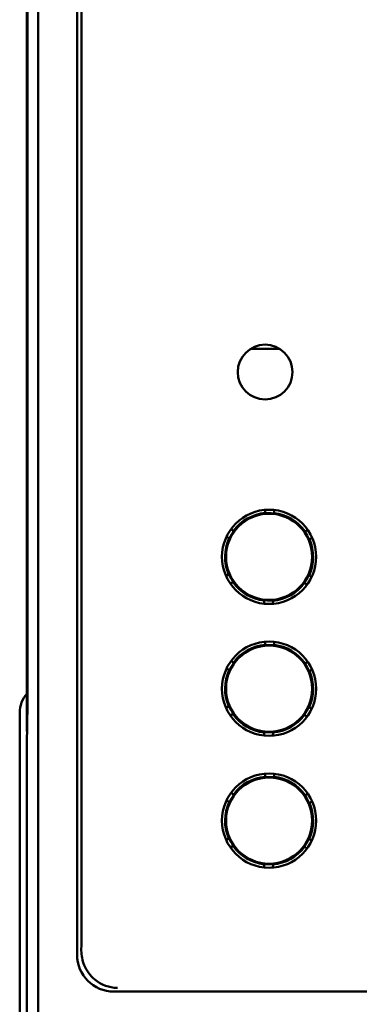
# Model space of a CAD drawing. Header units: inches. Extents: x 1.3 to 23.8, y 0.4 to 18.6.
# Tile 9 of 27: x 9.848 to 10.309, y 8.707 to 10.043. Entities that reach past the tile are written whole.
import ezdxf

# ---------------------------------------------------------------- set-up
doc = ezdxf.new("R2010")
doc.units = ezdxf.units.IN
doc.header["$LTSCALE"] = 0.8
doc.header["$MEASUREMENT"] = 0
doc.layers.add('Visible (ANSI)', color=7, linetype='Continuous', lineweight=50)

msp = doc.modelspace()

# ---------------------------------------------------------------- linework, layer by layer
at = {"layer": 'Visible (ANSI)'}
for p, q in [((9.8732, 8.2684), (9.8732, 11.6368)), ((9.9259, 11.1311), (9.9259, 8.7741)), ((9.8574, 10.8276), (9.8574, 9.0776)), ((9.8583, 10.7788), (9.8583, 9.1265)), ((9.8583, 9.1285), (9.8583, 10.7768)), ((9.9318, 8.854), (9.9318, 10.0757)), ((10.2006, 9.5967), (10.1618, 9.5967)), ((10.1813, 9.3733), (10.1813, 9.378)), ((10.1873, 9.3733), (10.1813, 9.3733)), ((10.1813, 9.373), (10.1813, 9.3733)), ((10.1933, 9.3732), (10.1873, 9.3733)), ((10.1933, 9.3778), (10.1933, 9.3732)), ((10.1933, 9.3732), (10.1933, 9.3729)), ((10.1358, 9.3443), (10.1327, 9.3392)), ((10.1348, 9.3519), (10.1388, 9.3495)), ((10.1388, 9.3495), (10.1358, 9.3443)), ((10.1388, 9.3495), (10.1391, 9.3493)), ((10.2349, 9.3482), (10.2351, 9.3484)), ((10.2351, 9.3484), (10.2392, 9.3506)), ((10.2381, 9.3431), (10.2351, 9.3484)), ((10.241, 9.3379), (10.2381, 9.3431)), ((10.1327, 9.3392), (10.1287, 9.3415)), ((10.133, 9.339), (10.1327, 9.3392)), ((10.241, 9.3379), (10.2408, 9.3377)), ((10.2451, 9.3402), (10.241, 9.3379)), ((10.1281, 9.2882), (10.1321, 9.2905)), ((10.1321, 9.2905), (10.1324, 9.2906)), ((10.1321, 9.2905), (10.1351, 9.2853)), ((10.2374, 9.2841), (10.2405, 9.2892)), ((10.2402, 9.2894), (10.2405, 9.2892)), ((10.2405, 9.2892), (10.2444, 9.2868)), ((10.138, 9.28), (10.134, 9.2778)), ((10.1351, 9.2853), (10.138, 9.28)), ((10.1383, 9.2802), (10.138, 9.28)), ((10.2343, 9.2789), (10.2341, 9.2791)), ((10.2343, 9.2789), (10.2374, 9.2841)), ((10.2383, 9.2765), (10.2343, 9.2789)), ((10.1798, 9.2506), (10.1799, 9.2552)), ((10.1799, 9.2552), (10.1799, 9.2555)), ((10.1799, 9.2552), (10.1859, 9.2551)), ((10.1859, 9.2551), (10.1919, 9.2551)), ((10.1919, 9.2551), (10.1918, 9.2504)), ((10.1919, 9.2554), (10.1919, 9.2551)), ((10.1813, 9.1943), (10.1813, 9.199)), ((10.1933, 9.1988), (10.1933, 9.1942)), ((10.1873, 9.1943), (10.1813, 9.1943)), ((10.1813, 9.194), (10.1813, 9.1943)), ((10.1933, 9.1942), (10.1873, 9.1943)), ((10.1933, 9.1942), (10.1933, 9.1939)), ((10.1348, 9.1729), (10.1388, 9.1705)), ((10.1388, 9.1705), (10.1358, 9.1653)), ((10.1388, 9.1705), (10.1391, 9.1703)), ((10.2349, 9.1692), (10.2351, 9.1694)), ((10.2351, 9.1694), (10.2392, 9.1716)), ((10.2381, 9.1641), (10.2351, 9.1694)), ((10.1327, 9.1602), (10.1287, 9.1625)), ((10.1358, 9.1653), (10.1327, 9.1602)), ((10.133, 9.16), (10.1327, 9.1602)), ((10.241, 9.1589), (10.2381, 9.1641)), ((10.241, 9.1589), (10.2408, 9.1587)), ((10.2451, 9.1612), (10.241, 9.1589)), ((9.8583, 9.1285), (9.8578, 9.0781)), ((9.8583, 9.1285), (9.8583, 9.1285)), ((9.8583, 9.1265), (9.8579, 9.0731)), ((9.8479, 8.2026), (9.8479, 9.1026)), ((10.1281, 9.1092), (10.1321, 9.1115)), ((10.1321, 9.1115), (10.1324, 9.1116)), ((10.1321, 9.1115), (10.1351, 9.1063)), ((10.1351, 9.1063), (10.138, 9.101)), ((10.2343, 9.0999), (10.2374, 9.1051)), ((10.2374, 9.1051), (10.2405, 9.1102)), ((10.2402, 9.1104), (10.2405, 9.1102)), ((10.2405, 9.1102), (10.2444, 9.1078)), ((10.138, 9.101), (10.134, 9.0988)), ((10.1383, 9.1012), (10.138, 9.101)), ((10.2343, 9.0999), (10.2341, 9.1001)), ((10.2383, 9.0975), (10.2343, 9.0999)), ((9.8574, 9.0776), (9.8578, 9.0781)), ((9.8574, 9.0776), (9.8579, 9.0776)), ((9.8578, 9.0781), (9.8579, 9.0781)), ((10.1798, 9.0716), (10.1799, 9.0762)), ((10.1799, 9.0762), (10.1799, 9.0765)), ((10.1799, 9.0762), (10.1859, 9.0761)), ((10.1859, 9.0761), (10.1919, 9.0761)), ((10.1919, 9.0761), (10.1918, 9.0714)), ((10.1919, 9.0764), (10.1919, 9.0761)), ((9.8579, 9.0731), (9.8574, 9.0726)), ((9.8574, 9.0726), (9.8574, 8.2526)), ((10.1813, 9.0153), (10.1813, 9.02)), ((10.1873, 9.0153), (10.1813, 9.0153)), ((10.1813, 9.015), (10.1813, 9.0153)), ((10.1933, 9.0152), (10.1873, 9.0153)), ((10.1933, 9.0198), (10.1933, 9.0152)), ((10.1933, 9.0152), (10.1933, 9.0149)), ((10.1327, 8.9812), (10.1287, 8.9835)), ((10.1358, 8.9863), (10.1327, 8.9812)), ((10.1348, 8.9939), (10.1388, 8.9915)), ((10.1388, 8.9915), (10.1358, 8.9863)), ((10.1388, 8.9915), (10.1391, 8.9913)), ((10.2349, 8.9902), (10.2351, 8.9904)), ((10.2351, 8.9904), (10.2392, 8.9926)), ((10.2381, 8.9851), (10.2351, 8.9904)), ((10.241, 8.9799), (10.2381, 8.9851)), ((10.2451, 8.9822), (10.241, 8.9799)), ((10.133, 8.981), (10.1327, 8.9812)), ((10.241, 8.9799), (10.2408, 8.9797)), ((10.1281, 8.9302), (10.1321, 8.9325)), ((10.1321, 8.9325), (10.1324, 8.9326)), ((10.1321, 8.9325), (10.1351, 8.9273)), ((10.2374, 8.9261), (10.2405, 8.9312)), ((10.2402, 8.9314), (10.2405, 8.9312)), ((10.2405, 8.9312), (10.2444, 8.9288)), ((10.138, 8.922), (10.134, 8.9198)), ((10.1351, 8.9273), (10.138, 8.922)), ((10.1383, 8.9222), (10.138, 8.922)), ((10.2343, 8.9209), (10.2341, 8.9211)), ((10.2343, 8.9209), (10.2374, 8.9261)), ((10.2383, 8.9185), (10.2343, 8.9209)), ((10.1798, 8.8926), (10.1799, 8.8972)), ((10.1799, 8.8972), (10.1799, 8.8975)), ((10.1799, 8.8972), (10.1859, 8.8971)), ((10.1859, 8.8971), (10.1919, 8.8971)), ((10.1919, 8.8971), (10.1918, 8.8924)), ((10.1919, 8.8974), (10.1919, 8.8971)), ((9.9759, 8.7241), (11.1389, 8.7241))]:
    msp.add_line(p, q, dxfattribs=at)
for centre, radius in [((10.1812, 9.565), 0.0372), ((10.1866, 9.3142), 0.064), ((10.1866, 9.3142), 0.0585), ((10.1866, 9.1352), 0.064), ((10.1866, 9.1352), 0.0585), ((10.1866, 8.9562), 0.064), ((10.1866, 8.9562), 0.0585)]:
    msp.add_circle(centre, radius, dxfattribs=at)
for centre, radius, start, end in [((10.1866, 9.3142), 0.0598, 95.0877, 143.5673), ((10.1866, 9.3142), 0.0591, 89.3275, 95.1567), ((10.1866, 9.3142), 0.0591, 83.4983, 89.3275), ((10.1866, 9.3142), 0.0598, 35.0877, 83.5673), ((10.1866, 9.3142), 0.0591, 149.3275, 155.1567), ((10.1866, 9.3142), 0.0591, 143.4983, 149.3275), ((10.1866, 9.3142), 0.0591, 29.3275, 35.1567), ((10.1866, 9.3142), 0.0591, 23.4983, 29.3275), ((10.1866, 9.3142), 0.0598, 155.0877, 203.5673), ((10.1866, 9.3142), 0.0598, 335.0877, 23.5673), ((10.1866, 9.3142), 0.0591, 203.4983, 209.3275), ((10.1866, 9.3142), 0.0591, 329.3275, 335.1567), ((10.1866, 9.3142), 0.0591, 209.3275, 215.1567), ((10.1866, 9.3142), 0.0598, 215.0877, 263.5673), ((10.1866, 9.3142), 0.0598, 275.0877, 323.5673), ((10.1866, 9.3142), 0.0591, 323.4983, 329.3275), ((10.1866, 9.3142), 0.0591, 263.4983, 269.3275), ((10.1866, 9.3142), 0.0591, 269.3275, 275.1567), ((10.1866, 9.1352), 0.0598, 95.0877, 143.5673), ((10.1866, 9.1352), 0.0591, 89.3275, 95.1567), ((10.1866, 9.1352), 0.0591, 83.4983, 89.3275), ((10.1866, 9.1352), 0.0598, 35.0877, 83.5673), ((10.1866, 9.1352), 0.0591, 143.4983, 149.3275), ((10.1866, 9.1352), 0.0591, 29.3275, 35.1567), ((10.1866, 9.1352), 0.0598, 155.0877, 203.5673), ((10.1866, 9.1352), 0.0591, 149.3275, 155.1567), ((10.1866, 9.1352), 0.0591, 23.4983, 29.3275), ((10.1866, 9.1352), 0.0598, 335.0877, 23.5673), ((9.8874, 9.1026), 0.0395, 139.4196, 180), ((10.1866, 9.1352), 0.0591, 203.4983, 209.3275), ((10.1866, 9.1352), 0.0591, 209.3275, 215.1567), ((10.1866, 9.1352), 0.0591, 323.4983, 329.3275), ((10.1866, 9.1352), 0.0591, 329.3275, 335.1567), ((10.1866, 9.1352), 0.0598, 215.0877, 263.5673), ((10.1866, 9.1352), 0.0598, 275.0877, 323.5673), ((10.1866, 9.1352), 0.0591, 263.4983, 269.3275), ((10.1866, 9.1352), 0.0591, 269.3275, 275.1567), ((10.1866, 8.9562), 0.0598, 95.0877, 143.5673), ((10.1866, 8.9562), 0.0591, 89.3275, 95.1567), ((10.1866, 8.9562), 0.0591, 83.4983, 89.3275), ((10.1866, 8.9562), 0.0598, 35.0877, 83.5673), ((10.1866, 8.9562), 0.0598, 155.0877, 203.5673), ((10.1866, 8.9562), 0.0591, 149.3275, 155.1567), ((10.1866, 8.9562), 0.0591, 143.4983, 149.3275), ((10.1866, 8.9562), 0.0591, 29.3275, 35.1567), ((10.1866, 8.9562), 0.0591, 23.4983, 29.3275), ((10.1866, 8.9562), 0.0598, 335.0877, 23.5673), ((10.1866, 8.9562), 0.0591, 203.4983, 209.3275), ((10.1866, 8.9562), 0.0591, 329.3275, 335.1567), ((10.1866, 8.9562), 0.0591, 209.3275, 215.1567), ((10.1866, 8.9562), 0.0598, 215.0877, 263.5673), ((10.1866, 8.9562), 0.0598, 275.0877, 323.5673), ((10.1866, 8.9562), 0.0591, 323.4983, 329.3275), ((10.1866, 8.9562), 0.0591, 263.4983, 269.3275), ((10.1866, 8.9562), 0.0591, 269.3275, 275.1567)]:
    msp.add_arc(centre, radius, start, end, dxfattribs=at)
for centre, major_axis, ratio, start_param, end_param in [((9.9307, 8.854), (0, -0.125), 0.008727, 0.935984, 1.570796), ((9.9759, 8.7741), (-0.0354, -0.0354), 0.999924, 5.497825, 7.068545)]:
    msp.add_ellipse(centre, major_axis=major_axis, ratio=ratio, start_param=start_param, end_param=end_param, dxfattribs=at)
msp.add_open_spline([(9.9808, 8.729), (9.9807, 8.729), (9.9806, 8.729), (9.9695, 8.7292), (9.9587, 8.7332), (9.9437, 8.7456), (9.9387, 8.7523), (9.9329, 8.7663), (9.9316, 8.773), (9.9316, 8.7799)], degree=3, knots=[-0.0007718, -0.0007718, -0.0007718, -0.0007718, 0, 0, 0.159885, 0.159885, 0.2753762, 0.2753762, 0.3698195, 0.3698195, 0.3698195, 0.3698195], dxfattribs=at)

doc.saveas('drawing.dxf')
